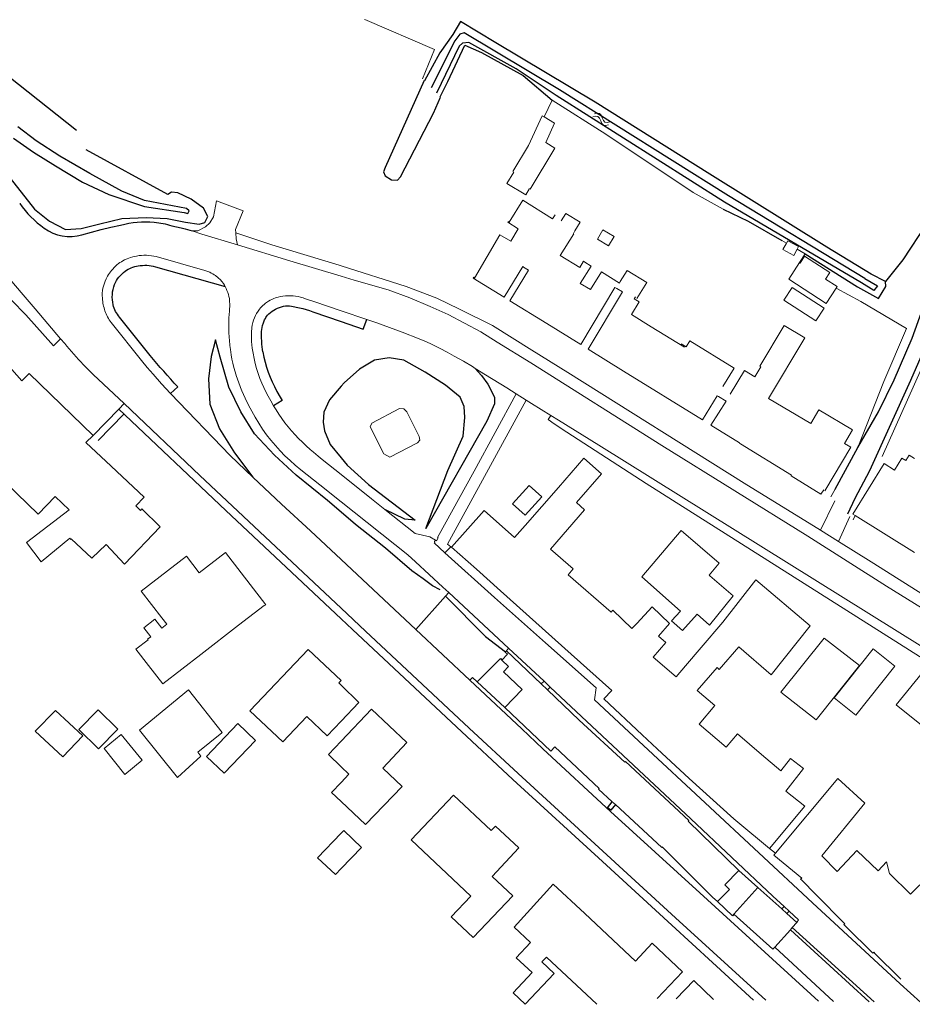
# Model space of a CAD drawing. Header units: metres. Extents: x 63969 to 66809, y 402115 to 403661.
# Tile 9 of 26: x 65954 to 66082, y 402283 to 402424. Entities that reach past the tile are written whole.
import ezdxf

# ---------------------------------------------------------------- set-up
doc = ezdxf.new("R2010")
doc.units = ezdxf.units.M
doc.layers.get('0').update_dxf_attribs({"linetype": 'CONTINUOUS'})
for name, color, linetype, lineweight in [('BS-BEBOUWING', 253, 'CONTINUOUS', 0), ('BS-KANT-OPEN-VERHARDING', 253, 'CONTINUOUS', 0), ('BS-RASTER', 253, 'RASTER', 0), ('BS-SYMBOOL-WATER', 253, 'CONTINUOUS', 0)]:
    doc.layers.add(name, color=color, linetype=linetype, lineweight=lineweight)
for name, color, linetype in [('BS-INSTEEK-SLOOT-KPN', 253, 'CONTINUOUS'), ('BS-KANT-TEGEL (TROTTOIR)', 253, 'CONTINUOUS'), ('BS-OV.LIJNVORM.OBJECT', 253, 'CONTINUOUS'), ('BS-OVERIG-KPN', 253, 'CONTINUOUS'), ('BS-WATERLIJN-KPN', 253, 'CONTINUOUS')]:
    doc.layers.add(name, color=color, linetype=linetype)
doc.linetypes.add('RASTER', pattern='A,3,-2,[200,RASTER,S=0.75,R=0,X=0,Y=0],-2,3', length=10)

# ---------------------------------------------------------------- blocks, each defined once
blk = doc.blocks.new('S05')
at = {"color": 0}
for p, q in [((0.08, 0.3), (0.38, 0.59)), ((0.11, -0.19), (0.41, 0.09)), ((0.38, 0.59), (0.68, 0.71)), ((0.41, 0.09), (0.71, 0.21)), ((0.68, 0.71), (1.01, 0.62)), ((0.71, 0.21), (1.02, 0.12)), ((1.01, 0.62), (1.33, 0.37)), ((1.02, 0.12), (1.36, -0.12)), ((1.33, 0.37), (1.66, 0.13)), ((1.66, 0.13), (1.97, 0.04)), ((1.97, 0.04), (2.28, 0.16)), ((2.28, 0.16), (2.58, 0.44)), ((1.36, -0.12), (1.68, -0.37)), ((1.68, -0.37), (2, -0.46)), ((2, -0.46), (2.31, -0.33)), ((2.31, -0.33), (2.61, -0.05))]:
    blk.add_line(p, q, dxfattribs=at)

msp = doc.modelspace()

# ---------------------------------------------------------------- linework, layer by layer
at = {"layer": 'BS-BEBOUWING'}
for points in [[(66023.81, 402400.37), (66024.79, 402401.99)], [(66027.08, 402399.65), (66026.55, 402398.77), (66023.81, 402400.37)], [(66026.2, 402388.39), (66026.08, 402388.46), (66023.4, 402384.05), (66018.95, 402386.78), (66019.04, 402386.91), (66019.16, 402386.8), (66022.8, 402393), (66024.36, 402392.09), (66025.45, 402393.89), (66023.95, 402394.81), (66024.01, 402394.92), (66024.16, 402394.83), (66026.08, 402397.97), (66030.38, 402395.31), (66030.74, 402395.9)], [(66033.4, 402393.17), (66031.46, 402390.03), (66034.28, 402388.34), (66034.81, 402389.22), (66034.99, 402389.1)], [(66034.99, 402389.1), (66035.92, 402388.51), (66034.34, 402386.04), (66035.81, 402385.17), (66037.38, 402387.7), (66039.96, 402386.09), (66040.1, 402386.31)], [(66029.55, 402380.26), (66024.25, 402383.55), (66026.93, 402387.94), (66026.2, 402388.39)], [(66029.55, 402380.26), (66034.42, 402377.24), (66039.32, 402385.47), (66039.62, 402385.29)], [(66040.57, 402373.45), (66035.5, 402376.58), (66040.41, 402384.82), (66039.62, 402385.29)], [(66042.27, 402384.09), (66042.1, 402383.81), (66042.8, 402383.37), (66041.69, 402381.58), (66044.54, 402379.82)], [(66044.54, 402379.82), (66049.32, 402376.87)], [(65954.12, 402372.05), (65951.99, 402374.5)], [(66054.19, 402369.8), (66054, 402369.91), (66051.89, 402366.46), (66040.57, 402373.45)], [(65954.12, 402372.05), (65955.21, 402373.09), (65964.39, 402364.19)], [(66057.35, 402363), (66057.22, 402363.08), (66057.24, 402363.12), (66053.1, 402365.67), (66055.28, 402369.14), (66054.19, 402369.8)], [(65949.57, 402367.71), (65941.93, 402360.34), (65948.45, 402354), (65951.88, 402357.35), (65956.5, 402352.9), (65958.93, 402355.42), (65960.93, 402353.5)], [(66011.29, 402363.54), (66010.97, 402363.14), (66006.98, 402361.1), (66006.14, 402361.56), (66004.16, 402365.45), (66004.41, 402365.96), (66008.37, 402368.05), (66008.99, 402368.03), (66009.43, 402367.58), (66011.19, 402364.04), (66011.29, 402363.54)], [(65964.39, 402364.19), (65963.35, 402363.17), (65966.96, 402359.79)], [(66057.35, 402363), (66064.68, 402358.51), (66064.62, 402358.41), (66068.92, 402355.78), (66069.31, 402356.41)], [(66026.42, 402351.28), (66031.24, 402356.74), (66034.84, 402360.93)], [(66034.84, 402360.93), (66037.41, 402358.71), (66033.8, 402354.57), (66034.95, 402353.54)], [(65966.96, 402359.79), (65971.71, 402355.35), (65970.52, 402354.11), (65971.18, 402353.44), (65971.4, 402353.66), (65974.03, 402351.07), (65968.87, 402345.74)], [(66028.82, 402355.4), (66027.02, 402357.03), (66024.63, 402354.4), (66026.42, 402352.77), (66028.82, 402355.4)], [(65960.93, 402353.5), (65954.82, 402348.83), (65956.93, 402346.06)], [(66024.91, 402349.57), (66020.53, 402353.44), (66015.87, 402348.17)], [(66034.95, 402353.54), (66030.05, 402347.88), (66033.33, 402345.05), (66032.59, 402344.2), (66038.78, 402338.84)], [(66024.91, 402349.57), (66026.42, 402351.28)], [(65956.93, 402346.06), (65961.03, 402349.43), (65961.19, 402349.28), (65961.25, 402349.35), (65964.18, 402346.59), (65966.25, 402348.54), (65968.87, 402345.74)], [(66048.82, 402350.56), (66043.2, 402343.88), (66048.73, 402338.99)], [(66052.95, 402344.03), (66052.84, 402344.13), (66054.31, 402345.85), (66048.82, 402350.56)], [(66019.44, 402344.98), (66015.87, 402348.17)], [(65985.28, 402336.94), (65988.97, 402339.78), (65988.98, 402339.76), (65989.17, 402339.9), (65983.4, 402347.4), (65979.63, 402344.46), (65977.77, 402346.86), (65971.28, 402341.85), (65974.26, 402338.01), (65974.96, 402337.08)], [(66022.87, 402341.91), (66019.44, 402344.98)], [(66056.29, 402341.18), (66052.95, 402344.03)], [(66059.55, 402343.46), (66054.81, 402337.38), (66051.73, 402333.74), (66049.46, 402331.11)], [(66059.55, 402343.46), (66067.35, 402336.84)], [(66033.05, 402332.79), (66022.87, 402341.91)], [(66056.29, 402341.18), (66052.89, 402336.97), (66051.14, 402338.56), (66049.04, 402336.17), (66047.46, 402337.56), (66048.73, 402338.99)], [(66042.46, 402337.22), (66044.68, 402339.57), (66047.16, 402337.21), (66045.58, 402335.36)], [(66038.78, 402338.84), (66039.01, 402339.09), (66041.76, 402336.48), (66042.46, 402337.22)], [(65979.85, 402332.75), (65974.38, 402328.54), (65972.36, 402331.15), (65970.51, 402333.5), (65972.27, 402334.86), (65972.21, 402334.94), (65972.65, 402335.27), (65971.65, 402336.57), (65973.24, 402337.8), (65974.24, 402336.52), (65974.96, 402337.08)], [(65979.85, 402332.75), (65985.28, 402336.94)], [(66067.35, 402336.84), (66061.78, 402329.81), (66057.11, 402333.83), (66054.32, 402330.59), (66054.01, 402330.87), (66051.16, 402327.57), (66053.69, 402325.4), (66051.41, 402322.76)], [(66045.58, 402335.36), (66046.63, 402334.45), (66044.83, 402332.37), (66048.1, 402329.54), (66049.46, 402331.11)], [(66068.23, 402323.35), (66063.17, 402327.32), (66069.4, 402335.1), (66074.44, 402331.15), (66068.23, 402323.35)], [(65995.26, 402333.48), (65986.89, 402324.66), (65991.64, 402320.19), (65995.1, 402323.84), (65998, 402321.08), (66000, 402323.19)], [(66000, 402328.32), (65999.65, 402328.66), (65999.99, 402329.02), (65995.26, 402333.48)], [(66023.1, 402331.93), (66023.92, 402332.77), (66023.58, 402333.1), (66023.62, 402333.14)], [(66023.62, 402333.14), (66023.73, 402333.26)], [(66023.73, 402333.26), (66028.73, 402328.51)], [(66038.88, 402327.56), (66033.05, 402332.79)], [(66073.91, 402324.03), (66070.79, 402326.53), (66076.41, 402333.56), (66079.53, 402331.07), (66073.91, 402324.03)], [(66023.53, 402325.14), (66025.99, 402327.7), (66023.3, 402330.28), (66024.02, 402331.03), (66023.1, 402331.93)], [(66084.06, 402322.01), (66079.72, 402325.5), (66083.48, 402330.18), (66087.87, 402326.66)], [(66000, 402323.19), (66002.55, 402325.87), (66000, 402328.32)], [(66028.73, 402328.51), (66029.63, 402327.66)], [(65978.09, 402327.69), (65971.04, 402321.9), (65976.52, 402315.06), (65979.86, 402318.14), (65979.42, 402318.72), (65982.89, 402321.5)], [(65978.09, 402327.69), (65982.94, 402321.55), (65982.89, 402321.51), (65982.89, 402321.5)], [(66029.63, 402327.66), (66034.18, 402323.31)], [(66043.25, 402321.23), (66037.73, 402326.36), (66038.88, 402327.56)], [(65956.07, 402321.75), (65958.97, 402324.72), (65962.91, 402321.06), (65960.01, 402318.04), (65956.07, 402321.75)], [(65965.15, 402319.18), (65962.33, 402321.97), (65965.12, 402324.79), (65967.94, 402322), (65965.15, 402319.18)], [(66004.36, 402324.89), (66000, 402320.31)], [(66000, 402311.65), (66003.51, 402308.32), (66008.75, 402313.81), (66005.99, 402316.44), (66009.45, 402320.09), (66004.36, 402324.89)], [(66030.7, 402319.51), (66030.12, 402318.88), (66023.53, 402325.14)], [(65980.66, 402318.09), (65983.2, 402315.69), (65987.7, 402320.42), (65985.15, 402322.82), (65980.66, 402318.09)], [(66034.18, 402323.31), (66040.76, 402317.29)], [(66051.41, 402322.76), (66055.28, 402319.42)], [(65965.96, 402319.25), (65968.43, 402321.25), (65971.41, 402317.56), (65968.95, 402315.53), (65965.96, 402319.25)], [(66045.41, 402319.22), (66043.25, 402321.23)], [(66055.28, 402319.42), (66056.94, 402321.35), (66060.37, 402318.4)], [(66000, 402320.31), (65998.17, 402318.38), (66000, 402316.62)], [(66037.08, 402313.51), (66030.7, 402319.51)], [(66050, 402314.95), (66045.41, 402319.22)], [(66060.37, 402318.4), (66063.13, 402316.02)], [(66040.76, 402317.29), (66040.83, 402317.39), (66049.94, 402308.91), (66049.84, 402308.8)], [(66061.52, 402304.88), (66066.61, 402310.98), (66063.86, 402313.13), (66066.39, 402316.36), (66064.53, 402317.82), (66063.13, 402316.02)], [(66000, 402316.62), (66001.12, 402315.54), (66000, 402314.38)], [(66000, 402314.38), (65998.62, 402312.95), (66000, 402311.65)], [(66056.96, 402308.68), (66056.39, 402309.16), (66050, 402314.95)], [(66062.37, 402304.2), (66071.32, 402314.94), (66075.24, 402311.41), (66069.04, 402303.84)], [(66037.08, 402313.51), (66036.98, 402313.4), (66038.94, 402311.59)], [(66016.13, 402312.53), (66010.07, 402306.12), (66018.62, 402298.06), (66015.81, 402295.08), (66018.97, 402292.09), (66024.64, 402298.1), (66021.7, 402300.88), (66025.53, 402304.96), (66022.18, 402308.1), (66021.56, 402307.45), (66016.13, 402312.53)], [(66038.94, 402311.59), (66039.39, 402311.19)], [(66039.39, 402311.19), (66046.07, 402305.04), (66046.14, 402305.11), (66046.17, 402305.08)], [(66049.84, 402308.8), (66057.1, 402301.73)], [(66056.96, 402308.68), (66061.52, 402304.88)], [(66000, 402302), (65999.17, 402301.13), (65996.63, 402303.55), (66000, 402307.08)], [(66000, 402307.08), (66000.38, 402307.47), (66002.92, 402305.05)], [(66002.92, 402305.05), (66000, 402302)], [(66054.05, 402297.26), (66053.35, 402297.9), (66046.17, 402305.08)], [(66062.16, 402303.95), (66062.37, 402304.2)], [(66071.24, 402301.58), (66074.08, 402304.6), (66077.13, 402301.68), (66078.35, 402302.96), (66078.74, 402301.31)], [(66065.99, 402300.48), (66066.16, 402300.65), (66062.16, 402303.95)], [(66071.24, 402301.58), (66069.04, 402303.84)], [(66057.1, 402301.73), (66055.1, 402299.65), (66055.76, 402299.02), (66054.05, 402297.26)], [(66078.74, 402301.31), (66081.8, 402298.31)], [(66066.18, 402300.35), (66065.99, 402300.48)], [(66072.52, 402293.66), (66072.22, 402293.96), (66072.35, 402294.09), (66068.16, 402298.3), (66066.18, 402300.35)], [(66035.01, 402295.53), (66030.47, 402299.77), (66024.87, 402293.59), (66027.21, 402291.41)], [(66056.38, 402295.45), (66059.85, 402299.27)], [(66059.85, 402299.27), (66063.29, 402296.2)], [(66083.12, 402299.67), (66081.8, 402298.31)], [(66063.29, 402296.2), (66064.03, 402295.54)], [(66035.01, 402295.53), (66042.3, 402288.73), (66044.67, 402291.27), (66049.01, 402287.2), (66045.39, 402283.34)], [(66062.28, 402290.74), (66062, 402290.43), (66056.38, 402295.45)], [(66064.03, 402295.54), (66065.46, 402294.27)], [(66065.46, 402294.27), (66064.8, 402293.54)], [(66062.28, 402290.74), (66064.52, 402293.23)], [(66064.52, 402293.23), (66064.8, 402293.54)], [(66072.52, 402293.66), (66076.38, 402289.87), (66076.49, 402289.98), (66076.7, 402289.78)], [(66027.21, 402291.41), (66025.15, 402289.21), (66027.43, 402287.09)], [(66027.43, 402287.09), (66024.71, 402284.16), (66026.44, 402282.55), (66030.58, 402286.94), (66028.83, 402288.59)], [(66028.83, 402288.59), (66029.48, 402289.29)], [(66036.75, 402282.51), (66029.48, 402289.29)], [(66080.37, 402286.13), (66080.23, 402286.26), (66076.7, 402289.78)], [(66053.48, 402283.21), (66050.64, 402285.94), (66048.11, 402283.3)]]:
    msp.add_lwpolyline(points, dxfattribs=at)
for points in [[(66024.68, 402402.1, 0), (66026.93, 402405.82, 0), (66028.87, 402410.11, 0), (66029.15, 402409.94, 0), (66030.64, 402409.04, 0), (66029.39, 402406.26, 0), (66030.71, 402405.46, 0), (66027.15, 402399.57, 0)], [(66031.61, 402395, 0), (66032.27, 402396.08, 0), (66034.34, 402394.81, 0), (66033.59, 402393.58, 0), (66033.36, 402393.21, 0)], [(66040.1, 402386.31, 0), (66041.08, 402387.91, 0), (66043.9, 402386.18, 0), (66042.48, 402383.87, 0)], [(66055.9, 402370.13, 0), (66057.92, 402373.52, 0), (66059.44, 402372.62, 0), (66060.3, 402374.07, 0), (66060.15, 402374.16, 0), (66063.61, 402380, 0), (66066.59, 402378.23, 0), (66061.4, 402369.51, 0), (66067.45, 402365.91, 0), (66068.62, 402367.88, 0), (66073.47, 402364.99, 0), (66072.32, 402363.05, 0), (66073.22, 402362.52, 0)], [(66048.83, 402377.37, 0), (66049.55, 402376.93, 0), (66050.07, 402377.78, 0), (66056.44, 402373.88, 0), (66054.82, 402371.24, 0)], [(66073.22, 402362.52, 0), (66069.48, 402356.23, 0)], [(66082.37, 402347.38, 0), (66073.81, 402352.69, 0), (66073.48, 402352.9, 0), (66077.98, 402360.16, 0), (66079.46, 402359.24, 0), (66080.53, 402360.96, 0), (66081.1, 402360.61, 0), (66081.57, 402361.37, 0), (66082.37, 402360.88, 0)]]:
    msp.add_polyline3d(points, dxfattribs=at)
for points in [[(66036.81, 402392.37, 0), (66037.6, 402393.71, 0), (66039.2, 402392.76, 0), (66038.41, 402391.42, 0)], [(66065.5, 402390.94, 0), (66065, 402390.04, 0), (66063.44, 402390.89, 0), (66063.95, 402391.83, 0), (66064.14, 402392.17, 0), (66065.7, 402391.32, 0)], [(66071.09, 402385.37, 0), (66069.67, 402383.16, 0), (66064.29, 402386.64, 0), (66065.82, 402389.02, 0), (66065.91, 402388.96, 0), (66066.55, 402389.96, 0), (66070.18, 402387.62, 0), (66069.56, 402386.66, 0), (66071.23, 402385.58, 0)], [(66068.18, 402380.64, 0), (66063.6, 402383.62, 0), (66064.79, 402385.45, 0), (66069.37, 402382.47, 0)]]:
    msp.add_polyline3d(points, close=True, dxfattribs=at)
at = {"layer": 'BS-INSTEEK-SLOOT-KPN'}
msp.add_lwpolyline([(66011.92, 402415.17), (66006.32, 402402.67), (66006.11, 402402.07), (66006.31, 402401.46), (66007.23, 402400.91), (66008.09, 402400.88), (66008.55, 402401.32), (66013.27, 402410.5), (66014.26, 402412.77)], dxfattribs=at)
for points in [[(66076.12, 402387.34, 0), (66069.76, 402391.24, 0), (66052.98, 402401.73, 0), (66036.49, 402412.04, 0), (66022.24, 402420.59, 0), (66017.13, 402423.66, 0), (66016.05, 402421.78, 0), (66014.17, 402419.13, 0), (66011.97, 402415.12, 0)], [(66014.22, 402412.81, 0), (66015.32, 402415.05, 0), (66017.79, 402420.26, 0), (66020.17, 402419.21, 0), (66026.14, 402415.91, 0), (66030.31, 402412.35, 0)], [(66054.85, 402396.68, 0), (66058.44, 402394.96, 0), (66063.31, 402392.2, 0)], [(66066.66, 402390.27, 0), (66074.18, 402385.53, 0)], [(66074.18, 402385.53, 0), (66077.2, 402383.85, 0), (66078.23, 402385.58, 0), (66078.21, 402386.3, 0)], [(66078.21, 402386.3, 0), (66076.12, 402387.34, 0)]]:
    msp.add_polyline3d(points, dxfattribs=at)
at = {"layer": 'BS-KANT-OPEN-VERHARDING'}
for points in [[(65953.84, 402397.53, 0.087172), (65957.36, 402393.96)], [(65968.33, 402394.4, -0.093903), (65973.16, 402394.83)], [(65973.16, 402394.83, -0.049939), (65975.68, 402394.32)], [(65957.36, 402393.96, 0.228263), (65962.77, 402393)], [(65968.9, 402389.4, 0.045442), (65968.03, 402388.87)], [(65972.04, 402390.08, 0.05452), (65970.63, 402389.97)], [(65973.44, 402389.88, 0.053714), (65972.04, 402390.08)], [(65967.01, 402387.89, 0.040884), (65966.45, 402387.08)], [(65968.03, 402388.87, 0.046483), (65967.19, 402388.1)], [(65981.96, 402387.15, 0.046639), (65981.14, 402387.63)], [(65965.8, 402385.35, 0.073208), (65965.71, 402383.93)], [(65983.81, 402384.46, 0.043643), (65983.36, 402385.57)], [(65965.71, 402383.89, 0.061108), (65966.08, 402382.09)], [(65990.6, 402383.95, 0.063137), (65989.56, 402383.48)], [(65992, 402384.24, 0.052149), (65990.6, 402383.95)], [(65994.87, 402383.83, 0.059661), (65993.46, 402384.2)], [(65966.08, 402382.09, 0.083136), (65966.97, 402380.43)], [(65988.93, 402383.02, 0.04768), (65988.29, 402382.34)], [(65983.89, 402378.8, -0.026861), (65983.88, 402381.07)], [(65984.1, 402376.53, -0.021203), (65983.89, 402378.8)], [(65960.3, 402377.4, 0.011573), (65962.96, 402374.38)], [(65985.76, 402370.59, -0.02499), (65984.97, 402372.67)]]:
    msp.add_lwpolyline(points, format="xyb", dxfattribs=at)
for points in [[(65984.86, 402393.28), (65984.83, 402393.77), (65985.92, 402396.44), (65982.08, 402397.91), (65981.66, 402395.61), (65981.14, 402394.74), (65980.5, 402394.15), (65979.42, 402393.59), (65978.59, 402393.58)], [(65962.77, 402393), (65964.15, 402393.4), (65965.54, 402393.76), (65966.93, 402394.1), (65968.33, 402394.4)], [(65975.68, 402394.32), (65977.01, 402394.03), (65977.62, 402393.87), (65978.59, 402393.58)], [(65978.59, 402393.58), (65979.98, 402393.13)], [(65984.86, 402393.28), (65984.91, 402392.44), (65985.13, 402391.57)], [(65984.86, 402393.28), (65990.06, 402391.57), (65999.74, 402388.65), (66000, 402388.56)], [(65979.98, 402393.13), (65985.13, 402391.57)], [(66000, 402387.08), (65992.65, 402389.28), (65985.13, 402391.57)], [(65970.63, 402389.97), (65970.38, 402389.92), (65970.07, 402389.84), (65969.76, 402389.75), (65969.51, 402389.67), (65969.27, 402389.57), (65968.9, 402389.4)], [(65973.44, 402389.88), (65980.41, 402387.91), (65980.72, 402387.81), (65981.14, 402387.63)], [(65967.19, 402388.1), (65967.01, 402387.89)], [(66000, 402388.56), (66009.33, 402385.6), (66013.76, 402383.91), (66016.98, 402382.36), (66021.76, 402379.99), (66027.38, 402376.46), (66032.57, 402373.24), (66057.91, 402357.37), (66068.84, 402350.58)], [(65951.88, 402387.26), (65954.04, 402384.71), (65956.07, 402382.39)], [(65965.8, 402385.35), (65965.9, 402385.76), (65966, 402386.07), (65966.12, 402386.38), (65966.25, 402386.7), (65966.45, 402387.08)], [(65983.36, 402385.57), (65983.25, 402385.77), (65983.09, 402386.04), (65982.89, 402386.29), (65982.68, 402386.53), (65982.34, 402386.85), (65981.96, 402387.15)], [(66089.77, 402335.46), (66078.33, 402342.56), (66067.05, 402349.74), (66046.08, 402362.74), (66027.23, 402374.64), (66022.4, 402377.59), (66020.07, 402379.07), (66015.36, 402381.55), (66012.78, 402382.72), (66009.89, 402383.94), (66006.74, 402385.09), (66001.86, 402386.52), (66000, 402387.08)], [(65965.71, 402383.93), (65965.71, 402383.89)], [(65983.88, 402381.07), (65983.96, 402382.06), (65984, 402383.06), (65983.99, 402383.46), (65983.95, 402383.87), (65983.89, 402384.17), (65983.81, 402384.46)], [(65988.93, 402383.02), (65989.16, 402383.2), (65989.56, 402383.48)], [(65993.46, 402384.2), (65993.1, 402384.24), (65992.58, 402384.26), (65992, 402384.24)], [(66000, 402382.1), (65996.24, 402383.37), (65994.87, 402383.83)], [(65956.07, 402382.39), (65959.71, 402378.09)], [(65988.29, 402382.34), (65988.07, 402382.04), (65987.87, 402381.73), (65987.7, 402381.43), (65987.55, 402381.11), (65987.42, 402380.77), (65987.32, 402380.41), (65987.24, 402380.06), (65987.2, 402379.7), (65987.15, 402378.97), (65987.13, 402378.24), (65987.14, 402377.67), (65987.17, 402377.21), (65987.23, 402376.74), (65987.35, 402376), (65987.5, 402375.27), (65987.67, 402374.54), (65987.86, 402373.81), (65988.09, 402373.09), (65988.34, 402372.39), (65988.61, 402371.73), (65988.9, 402371.09), (65989.21, 402370.45), (65989.54, 402369.82), (65989.89, 402369.16), (65990.29, 402368.46)], [(66003.67, 402380.86), (66000, 402382.1)], [(65975.48, 402370.22), (65974.22, 402371.6), (65972.99, 402372.99), (65972.15, 402373.97), (65971.32, 402374.95), (65966.97, 402380.43)], [(66003.67, 402380.86), (66005.13, 402380.36), (66006.94, 402379.71), (66008.75, 402379.03), (66011.23, 402378.07), (66012.01, 402377.74), (66012.79, 402377.4), (66013.56, 402377.04), (66014.25, 402376.71), (66015.22, 402376.18), (66016.26, 402375.61), (66017.57, 402374.86), (66018.86, 402374.09), (66019.26, 402373.83)], [(65959.71, 402378.09), (65960.3, 402377.4)], [(65984.1, 402376.53), (65984.21, 402375.77), (65984.32, 402375.17), (65984.45, 402374.58), (65984.6, 402373.95), (65984.77, 402373.33), (65984.97, 402372.67)], [(65968.83, 402368.77), (65964.4, 402372.96), (65963.67, 402373.66), (65962.96, 402374.38)], [(66019.26, 402373.83), (66020.72, 402372.91)], [(66020.72, 402372.91), (66023.82, 402371.03)], [(66000, 402354.68), (65996.94, 402357.12), (65994.2, 402359.28), (65993.42, 402359.92), (65992.66, 402360.59), (65991.93, 402361.29), (65991.23, 402362.01), (65990.56, 402362.75), (65989.91, 402363.52), (65989.3, 402364.3), (65988.72, 402365.12), (65988.17, 402365.95), (65987.65, 402366.81), (65987.17, 402367.68), (65986.71, 402368.57), (65986.22, 402369.57), (65985.76, 402370.59)], [(66025.14, 402370.19), (66023.82, 402371.03)], [(65975.48, 402370.22), (65984.05, 402361.32), (65987.34, 402358.21)], [(66025.14, 402370.19), (66019.09, 402359.09), (66013.86, 402349.54), (66013.93, 402349.49), (66013.69, 402349.07), (66013.55, 402349.15)], [(66015.74, 402348.23), (66015.27, 402348.58), (66020.61, 402358.32), (66026.57, 402369.28)], [(66026.57, 402369.28), (66025.14, 402370.19)], [(66030.12, 402367.09), (66027.36, 402368.78), (66026.57, 402369.28)], [(65968.83, 402368.77), (65979.71, 402358.47), (66000, 402339.41)], [(66000, 402358.6), (65997.3, 402360.76), (65996.71, 402361.23), (65996.02, 402361.8), (65995.55, 402362.2), (65994.99, 402362.71), (65994.44, 402363.23), (65993.9, 402363.76), (65993.38, 402364.3), (65992.88, 402364.87), (65992.39, 402365.44), (65991.93, 402366.03), (65991.48, 402366.64), (65991.05, 402367.25), (65990.65, 402367.88), (65990.29, 402368.46)], [(66030.12, 402367.09), (66029.73, 402366.51), (66030.61, 402365.85), (66032.4, 402364.68)], [(66031.24, 402366.42), (66030.12, 402367.09)], [(66031.24, 402366.42), (66037.01, 402362.83), (66083.57, 402333.8), (66103.36, 402321.54)], [(66032.4, 402364.68), (66043.79, 402357.31), (66087.78, 402329.51), (66107.49, 402317.31)], [(66000, 402346.38), (65995.61, 402350.5), (65991.46, 402354.34), (65987.34, 402358.21)], [(66006.27, 402353.58), (66004.36, 402355.09), (66000, 402358.6)], [(66014.6, 402342.42), (66010.7, 402346.03), (66009.56, 402347.04), (66000, 402354.68)], [(66006.27, 402353.58), (66010.63, 402350.12), (66012.74, 402349.62), (66013.55, 402349.15)], [(66068.84, 402350.58), (66070.89, 402354.79)], [(66073.06, 402352.56), (66071.45, 402348.96)], [(66068.84, 402350.58), (66071.45, 402348.96)], [(66014.92, 402347.34), (66013.35, 402348.76), (66013.45, 402348.84), (66013.42, 402348.99), (66013.55, 402349.15)], [(66014.92, 402347.34), (66015.74, 402348.23)], [(66015.74, 402348.23), (66015.87, 402348.17)], [(66071.45, 402348.96), (66076.11, 402346.07), (66084.68, 402340.66)], [(66014.92, 402347.34), (66022.02, 402340.94), (66029.37, 402334.43), (66036.63, 402327.96), (66036.41, 402326.23), (66043.43, 402319.66), (66052.29, 402311.46), (66067.71, 402297.08), (66080.27, 402285.47), (66083.27, 402282.75)], [(66010.74, 402336.32), (66000, 402346.38)], [(66014.6, 402342.42), (66015.45, 402341.63)], [(66015.45, 402341.63), (66024.05, 402333.64)], [(66000, 402339.41), (66003.5, 402336.12), (66018.41, 402322.19)], [(66018.48, 402329.06), (66010.74, 402336.32)], [(66024.05, 402333.64), (66023.73, 402333.26)], [(66029.14, 402328.91), (66024.05, 402333.64)], [(66018.48, 402329.06), (66025.95, 402322.05)], [(66029.14, 402328.91), (66030.03, 402328.05)], [(66029.63, 402327.66), (66030.03, 402328.05)], [(66030.03, 402328.05), (66050.22, 402309.15), (66062.02, 402298.02), (66063.62, 402296.58)], [(66018.41, 402322.19), (66025.44, 402315.67), (66048.01, 402294.93), (66061, 402283.09)], [(66025.95, 402322.05), (66028.99, 402319.22), (66038.71, 402310.18), (66051.54, 402298.53), (66068.57, 402282.98)], [(66061.52, 402304.88), (66062.37, 402304.2)], [(66063.62, 402296.58), (66064.37, 402295.91)], [(66064.37, 402295.91), (66065.71, 402294.64), (66065.46, 402294.27)], [(66076.54, 402282.85), (66064.8, 402293.54)]]:
    msp.add_lwpolyline(points, dxfattribs=at)
at = {"layer": 'BS-KANT-TEGEL (TROTTOIR)'}
for points in [[(65968.09, 402386.94, -0.056466), (65968.97, 402387.78)], [(65968.97, 402387.78, -0.066307), (65969.87, 402388.28)], [(65969.87, 402388.28, -0.051541), (65970.85, 402388.55)], [(65970.85, 402388.55, -0.052437), (65972.1, 402388.64)], [(65972.1, 402388.64, -0.064593), (65973.32, 402388.43)], [(65967.47, 402385.89, -0.081809), (65968.09, 402386.94)], [(65967.15, 402384.44, -0.079434), (65967.47, 402385.89)], [(65967.26, 402382.96, -0.066927), (65967.15, 402384.44)], [(65967.61, 402382.02, -0.07626), (65967.26, 402382.96)], [(65968.19, 402381.2, -0.049467), (65967.61, 402382.02)], [(65989.62, 402381.67, -0.076919), (65990.59, 402382.36)], [(65990.59, 402382.36, -0.068852), (65991.72, 402382.75)], [(65991.72, 402382.75, -0.09304), (65992.87, 402382.76)], [(65988.56, 402378.83, -0.071999), (65988.71, 402379.97)], [(65988.77, 402376.19, -0.028218), (65988.6, 402377.68)], [(65976.55, 402371.18, -0.013918), (65972.56, 402375.7)]]:
    msp.add_lwpolyline(points, format="xyb", dxfattribs=at)
for points in [[(65973.32, 402388.43), (65983.36, 402385.57)], [(65954.7, 402381.54), (65952.67, 402383.62), (65951.6, 402384.32), (65950.59, 402384.42), (65950.18, 402384.36), (65949.77, 402384.29), (65949.36, 402384.19), (65948.95, 402384.06), (65948.24, 402383.78), (65947.55, 402383.44), (65946.84, 402383), (65944.38, 402381.38), (65937.6, 402376.97), (65937.15, 402376.61)], [(65992.87, 402382.76), (65994, 402382.55), (65994.49, 402382.44), (65994.98, 402382.31), (65995.45, 402382.15), (65995.92, 402381.97), (66000, 402380.56)], [(65954.7, 402381.54), (65958.68, 402377.07), (65959.71, 402378.09)], [(65972.56, 402375.7), (65968.19, 402381.2)], [(65988.71, 402379.97), (65988.84, 402380.39), (65989.01, 402380.8), (65989.12, 402381.01), (65989.2, 402381.15), (65989.29, 402381.28), (65989.43, 402381.46), (65989.62, 402381.67)], [(66000, 402380.56), (66003.19, 402379.46), (66003.67, 402380.86)], [(65988.6, 402377.68), (65988.57, 402378.26), (65988.56, 402378.83)], [(65988.77, 402376.19), (65988.91, 402375.46), (65989.09, 402374.73), (65989.3, 402374.01), (65989.54, 402373.29), (65989.82, 402372.59), (65990.11, 402371.9), (65990.43, 402371.21), (65990.77, 402370.53), (65991.23, 402369.71), (65991.52, 402369.21), (65990.29, 402368.46)], [(65975.48, 402370.22), (65976.55, 402371.18)], [(65968.07, 402367.97), (65964.39, 402364.19)], [(65968.83, 402368.77), (65968.07, 402367.97)], [(66000, 402337.87), (65983.44, 402353.41), (65968.07, 402367.97)], [(65968.78, 402367.26), (65965.1, 402363.48)], [(66016.58, 402322.38), (66001.65, 402336.32), (66000, 402337.87)], [(66019.55, 402328.83), (66022.87, 402332.16), (66023.1, 402331.93)], [(66019.55, 402328.83), (66018.85, 402329.44), (66018.48, 402329.06)], [(66023.53, 402325.14), (66019.55, 402328.83)], [(66028.73, 402328.51), (66029.14, 402328.91)], [(66059.25, 402283.12), (66053.32, 402288.53), (66047.49, 402293.9), (66037.54, 402303), (66024.67, 402314.8), (66016.58, 402322.38)], [(66039.39, 402311.19), (66038.74, 402310.37), (66038.27, 402310.74), (66038.94, 402311.59)], [(66059.85, 402299.27), (66057.1, 402301.73)], [(66056.38, 402295.45), (66056.2, 402295.24), (66054.05, 402297.26)], [(66063.29, 402296.2), (66063.62, 402296.58)], [(66064.03, 402295.54), (66064.37, 402295.91)], [(66070.72, 402282.94), (66062.28, 402290.74)]]:
    msp.add_lwpolyline(points, dxfattribs=at)
at = {"layer": 'BS-OV.LIJNVORM.OBJECT'}
for points in [[(65961.99, 402407.98), (65952.28, 402415.72), (65946.42, 402420.21)], [(65939.54, 402415.1), (65946.58, 402408.13), (65949.3, 402404.92), (65951.77, 402402.07), (65954.03, 402399.15), (65955.96, 402396.68), (65958.13, 402394.96), (65960.43, 402393.79), (65962.68, 402393.91), (65965.37, 402394.57), (65968.51, 402395.36), (65971.99, 402395.48), (65975, 402395.34), (65977.64, 402394.81), (65979.59, 402394.55), (65980.45, 402394.76), (65980.87, 402395.64), (65980.25, 402396.82), (65978.46, 402398.13), (65976.55, 402399.04), (65975.63, 402399.16), (65975.11, 402398.79), (65963.39, 402405.2)], [(65961.99, 402407.98), (65952.28, 402415.72)], [(65952.95, 402406.88), (65955.84, 402404.88), (65958.96, 402402.9), (65962.85, 402400.55), (65966.63, 402398.79), (65971.76, 402397.09), (65977.46, 402396.21), (65978, 402396.08), (65978.2, 402396.45), (65977.79, 402396.78), (65971.76, 402397.95), (65968.5, 402399.29), (65963.93, 402401.82), (65959.59, 402404.29), (65956.18, 402406.53), (65953.59, 402408.51)], [(65951.77, 402402.07), (65954.03, 402399.15), (65955.96, 402396.68), (65958.13, 402394.96), (65960.43, 402393.79), (65962.68, 402393.91), (65965.37, 402394.57), (65968.51, 402395.36), (65971.99, 402395.48), (65975, 402395.34), (65977.64, 402394.81), (65979.59, 402394.55), (65980.45, 402394.76), (65980.87, 402395.64), (65980.25, 402396.82), (65978.46, 402398.13), (65976.55, 402399.04), (65975.63, 402399.16), (65975.11, 402398.79), (65963.39, 402405.2)], [(66000, 402353.19), (65998.06, 402354.85), (65993.56, 402358.52), (65990.45, 402361.36), (65987.57, 402364.45), (65985.62, 402367.58), (65983.86, 402371.13), (65982.61, 402375.42), (65981.98, 402377.92), (65981.36, 402375.52), (65980.97, 402372.35), (65981.14, 402368.7), (65982.54, 402365.13), (65984.69, 402361.7), (65987.34, 402358.21)], [(66019.26, 402373.83), (66020.17, 402372.83), (66021.07, 402371.56), (66021.74, 402370.26), (66022.03, 402369.66), (66022.02, 402368.72), (66020.93, 402366.24), (66012.17, 402350.83), (66015.32, 402359.15), (66017.54, 402364.12), (66017.78, 402366.77), (66017.66, 402368.34), (66017.08, 402369.68), (66015.01, 402371.42), (66012.07, 402373.29), (66009.02, 402375.03), (66006.89, 402375.34), (66004.79, 402375), (66002.66, 402373.73), (66000.43, 402371.78), (66000, 402371.27)], [(66000, 402371.27), (65998.33, 402369.34), (65997.54, 402367.55), (65997.42, 402366.12), (65997.59, 402364.87), (65998.41, 402362.92), (66000, 402361.01)], [(66000, 402361.01), (66000.88, 402359.95), (66003.95, 402357.17), (66010.65, 402352.02), (66009.15, 402352.17), (66006.27, 402353.58)], [(66014.21, 402342.03), (66013.12, 402342.63), (66011.8, 402343.61), (66010.18, 402344.74), (66006.39, 402348.01), (66002.07, 402351.41), (66000, 402353.19)], [(66010.74, 402336.32), (66015.01, 402341.13)], [(66015.01, 402341.13), (66015.45, 402341.63)], [(66015.01, 402341.13), (66020.74, 402335.35), (66023.62, 402333.14)], [(66075.85, 402282.86), (66064.52, 402293.23)]]:
    msp.add_lwpolyline(points, dxfattribs=at)
at = {"layer": 'BS-OVERIG-KPN'}
for points in [[(65953.84, 402397.53, 0.087172), (65957.36, 402393.96)], [(65968.33, 402394.4, -0.093903), (65973.16, 402394.83)], [(65973.16, 402394.83, -0.049939), (65975.68, 402394.32)], [(65957.36, 402393.96, 0.228263), (65962.77, 402393)]]:
    msp.add_lwpolyline(points, format="xyb", dxfattribs=at)
for points in [[(65962.77, 402393), (65964.15, 402393.4), (65965.54, 402393.76), (65966.93, 402394.1), (65968.33, 402394.4)], [(65975.68, 402394.32), (65977.01, 402394.03), (65977.62, 402393.87), (65978.59, 402393.58)]]:
    msp.add_lwpolyline(points, dxfattribs=at)
for points in [[(66074.23, 402362.47, 0), (66077.18, 402367.59, 0), (66079.44, 402372.18, 0), (66082.03, 402378.18, 0), (66083.57, 402382.45, 0), (66086.13, 402389.21, 0), (66091.62, 402399.11, 0)], [(66084.08, 402394.6, 0), (66080.68, 402389.4, 0), (66078.21, 402386.3, 0)], [(66085.27, 402380.08, 0), (66081.8, 402372.11, 0), (66075.87, 402359.1, 0), (66073.77, 402355.14, 0), (66072.74, 402352.9, 0)], [(66070.95, 402356.49, 0), (66074.23, 402362.47, 0)]]:
    msp.add_polyline3d(points, dxfattribs=at)
at = {"layer": 'BS-RASTER', "flags": 128}
for points in [[(66003.39, 402423.9), (66003.4, 402423.91), (66013.43, 402419.63), (66011.68, 402415.41)], [(66029.15, 402409.94), (66030.31, 402412.35), (66038.03, 402407.47), (66050.58, 402399.1), (66054.85, 402396.68)], [(66063.31, 402392.2), (66063.95, 402391.83)], [(66065.5, 402390.94), (66066.66, 402390.27), (66065.82, 402389.02)], [(66074.23, 402362.47), (66077.96, 402371.97), (66081.18, 402379.55), (66074.62, 402383.42), (66071.09, 402385.37)], [(66077.73, 402361.18), (66085.98, 402379.7), (66092.13, 402376.27), (66094.78, 402374.71)], [(66070.32, 402355.37), (66070.95, 402356.49)], [(66073.52, 402352.09), (66073.81, 402352.69)]]:
    msp.add_lwpolyline(points, dxfattribs=at)
at = {"layer": 'BS-WATERLIJN-KPN'}
for points in [[(66075.22, 402386.76, 0), (66055.64, 402398.6, 0), (66031.37, 402413.81, 0), (66017.65, 402422.01, 0), (66017.07, 402421.84, 0), (66016.33, 402420.86, 0), (66012.93, 402414.13, 0)], [(66074.74, 402386.13, 0), (66055.07, 402397.69, 0), (66030.9, 402413.03, 0), (66025.16, 402416.83, 0), (66018.33, 402420.62, 0), (66017.45, 402420.54, 0), (66016.96, 402420.11, 0), (66013.69, 402413.35, 0)], [(66075.22, 402386.76, 0), (66077.03, 402385.68, 0), (66076.52, 402385, 0), (66074.74, 402386.13, 0)]]:
    msp.add_polyline3d(points, dxfattribs=at)

# ---------------------------------------------------------------- block references
at = {"layer": 'BS-SYMBOOL-WATER', "rotation": 329.9992722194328}
msp.add_blockref('S05', (66036.16, 402410.16), dxfattribs=at)

doc.saveas('drawing.dxf')
